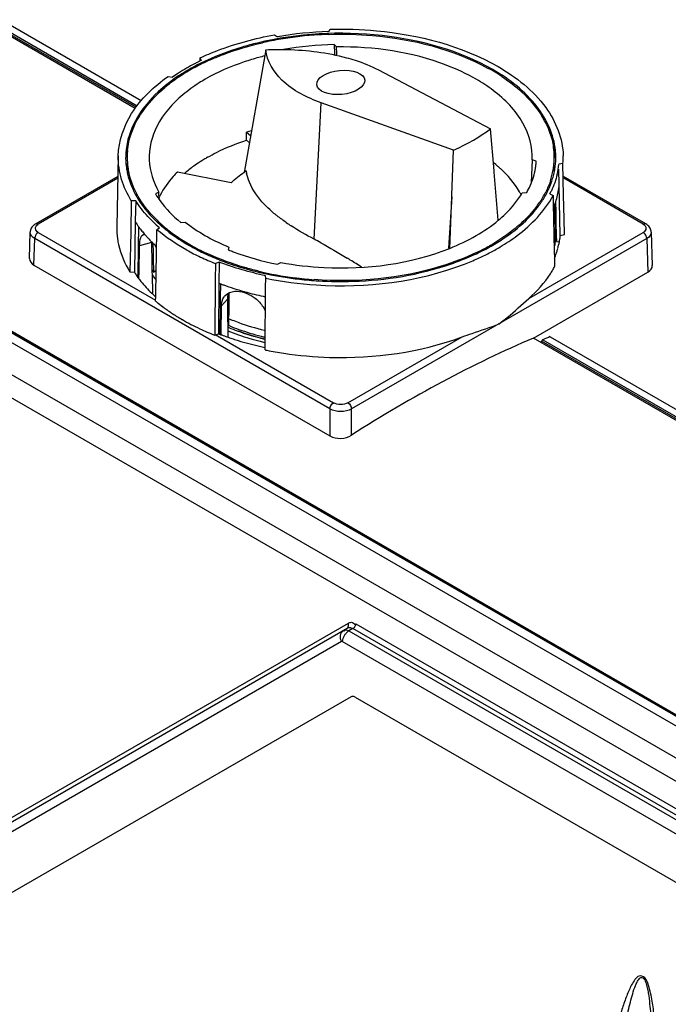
# Model space of a CAD drawing. Header units: inches. Extents: x 0 to 166, y 0 to 117.
# Tile 50 of 80: x 143.79 to 146.29, y 25.99 to 29.79. Entities that reach past the tile are written whole.
import ezdxf

# ---------------------------------------------------------------- set-up
doc = ezdxf.new("R2010")
doc.units = ezdxf.units.IN
doc.header["$LTSCALE"] = 9.105315
doc.header["$MEASUREMENT"] = 0
doc.layers.get('0').update_dxf_attribs({"linetype": 'CONTINUOUS'})

msp = doc.modelspace()

# ---------------------------------------------------------------- linework, layer by layer
at = {"color": 7, "linetype": 'CONTINUOUS'}
for p, q in [((138.4019, 32.857), (144.255, 29.4778)), ((146.554, 26.9289), (136.5359, 32.7128)), ((136.4293, 32.6512), (146.4289, 26.878)), ((146.3887, 26.8107), (136.3878, 32.5846)), ((144.2315, 29.4478), (140.2209, 31.763)), ((144.2354, 29.453), (140.2249, 31.7684)), ((140.2288, 31.7739), (144.2394, 29.4584)), ((146.5405, 26.9738), (139.2277, 31.1958)), ((146.5452, 26.9747), (139.2331, 31.1962)), ((139.2392, 31.1962), (146.5503, 26.9753)), ((144.7689, 29.7315), (144.7798, 29.724)), ((144.9775, 29.7441), (144.9834, 29.7533)), ((145.0079, 29.6851), (144.9989, 29.694)), ((144.9989, 29.694), (144.9993, 29.6594)), ((144.7351, 29.674), (144.6516, 29.201)), ((144.9993, 29.6594), (144.9994, 29.6546)), ((145.0085, 29.6595), (145.0079, 29.6851)), ((145.0086, 29.6526), (145.0085, 29.6595)), ((144.4824, 29.6332), (144.4825, 29.6427)), ((144.487, 29.6332), (144.4825, 29.6428)), ((145.1687, 29.5965), (145.6011, 29.369)), ((144.359, 29.5714), (144.3756, 29.5689)), ((144.9214, 28.9436), (144.9489, 29.4696)), ((145.4586, 29.2867), (144.9489, 29.4696)), ((144.661, 29.326), (144.6604, 29.3558)), ((144.6604, 29.3558), (144.6767, 29.3432)), ((145.6149, 29.2071), (145.6011, 29.369)), ((144.661, 29.326), (144.6718, 29.3152)), ((145.4518, 29.1129), (145.4586, 29.2867)), ((144.1666, 29.2651), (144.1608, 28.9919)), ((145.7618, 29.2498), (145.7605, 29.2206)), ((145.7773, 29.2446), (145.7618, 29.2498)), ((145.88, 29.2356), (145.864, 29.2323)), ((145.8826, 29.1139), (145.88, 29.2356)), ((144.601, 29.1607), (144.3943, 29.2022)), ((145.6154, 29.2019), (145.6149, 29.2071)), ((145.6309, 29.0166), (145.6154, 29.2019)), ((145.7605, 29.2206), (145.758, 29.1622)), ((145.8657, 29.1537), (145.8644, 29.2138)), ((144.1649, 29.1854), (143.8486, 29.0028)), ((144.1648, 29.1787), (143.8584, 29.0018)), ((146.1989, 29.0028), (145.8826, 29.1854)), ((146.1891, 29.0018), (145.8828, 29.1787)), ((144.3226, 29.1256), (144.3104, 29.1181)), ((144.3236, 29.0966), (144.3226, 29.1256)), ((145.7227, 29.1219), (145.7403, 29.1237)), ((145.8292, 29.1181), (145.8422, 29.1118)), ((145.8657, 29.1517), (145.8657, 29.1537)), ((145.8698, 28.9585), (145.8657, 29.1517)), ((144.2167, 29.0921), (144.2144, 28.97)), ((144.2337, 29.0916), (144.2167, 29.0921)), ((144.2337, 29.0916), (144.2323, 29.0152)), ((145.4515, 29.1074), (145.4395, 28.9087)), ((145.4436, 28.9084), (145.4516, 29.1073)), ((145.4516, 29.1073), (145.4518, 29.1129)), ((145.8422, 29.1118), (145.8428, 29.0814)), ((145.8428, 29.0814), (145.8441, 29.0205)), ((145.8494, 29.0798), (145.8519, 28.9643)), ((145.8515, 29.0857), (145.8516, 29.0803)), ((145.8516, 29.0803), (145.8521, 29.056)), ((145.8845, 29.0227), (145.8826, 29.1139)), ((145.848, 29.056), (145.8434, 29.0564)), ((145.8475, 29.0729), (145.848, 29.056)), ((145.848, 29.056), (145.8484, 29.038)), ((145.8521, 29.056), (145.8526, 29.0316)), ((144.2322, 29.0108), (144.2285, 28.8168)), ((144.2323, 29.0152), (144.2322, 29.0108)), ((144.407, 29.0086), (144.4248, 29.0099)), ((145.8441, 29.0205), (145.8454, 28.9597)), ((145.8484, 29.038), (145.85, 28.9643)), ((145.8526, 29.0316), (145.8531, 29.0073)), ((145.8531, 29.0073), (145.8542, 28.9584)), ((145.8858, 28.9618), (145.8845, 29.0227)), ((143.8242, 28.8693), (143.8272, 28.9709)), ((143.8315, 28.986), (143.8296, 28.9821)), ((143.8584, 28.9697), (144.3104, 28.7087)), ((144.2144, 28.97), (144.2115, 28.8173)), ((144.245, 28.9417), (144.2455, 28.9661)), ((144.2455, 28.9661), (144.2459, 28.9905)), ((144.315, 28.9495), (144.3156, 28.9801)), ((144.3156, 28.9801), (144.3249, 28.9883)), ((145.7488, 28.7155), (146.1891, 28.9697)), ((146.2031, 29.0001), (146.199, 29.0028)), ((146.2203, 28.9709), (146.2242, 28.8417)), ((143.8414, 28.8437), (143.8445, 28.9458)), ((144.982, 28.2891), (143.8445, 28.9458)), ((144.2445, 28.9173), (144.245, 28.9417)), ((144.2943, 28.9313), (144.2488, 28.918)), ((144.2943, 28.9313), (144.2943, 28.9282)), ((144.2943, 28.9282), (144.2958, 28.8514)), ((144.3144, 28.9154), (144.315, 28.9495)), ((146.203, 28.9458), (145.0655, 28.2891)), ((145.8454, 28.9597), (145.8467, 28.8988)), ((145.85, 28.9643), (145.8501, 28.9583)), ((145.8501, 28.9583), (145.8506, 28.9342)), ((145.8506, 28.9342), (145.8506, 28.9319)), ((145.8542, 28.9584), (145.8547, 28.9343)), ((145.8547, 28.9343), (145.8662, 28.9331)), ((145.8698, 28.9585), (145.8858, 28.9618)), ((146.203, 28.9458), (146.2069, 28.817)), ((144.2427, 28.8196), (144.2441, 28.8928)), ((144.2441, 28.8928), (144.2445, 28.9173)), ((144.2469, 28.8165), (144.2488, 28.918)), ((144.3002, 28.9268), (144.3008, 28.8954)), ((144.3008, 28.8954), (144.3016, 28.8485)), ((144.3139, 28.8885), (144.3144, 28.9154)), ((144.5923, 28.9132), (144.5901, 28.9029)), ((145.8467, 28.8988), (145.8474, 28.8684)), ((144.311, 28.7358), (144.3139, 28.8885)), ((144.555, 28.8555), (144.5407, 28.8501)), ((144.555, 28.8555), (144.5549, 28.8446)), ((144.7797, 28.8471), (144.7928, 28.8542)), ((145.8474, 28.8684), (145.848, 28.838)), ((143.8414, 28.8437), (144.982, 28.1852)), ((144.2115, 28.8173), (144.2285, 28.8168)), ((144.2422, 28.7951), (144.2427, 28.8196)), ((144.2464, 28.7935), (144.2469, 28.8165)), ((144.2958, 28.8514), (144.2962, 28.8275)), ((144.2962, 28.8275), (144.2965, 28.817)), ((144.2965, 28.817), (144.2966, 28.8083)), ((144.3016, 28.8485), (144.3017, 28.8381)), ((144.3017, 28.8381), (144.3019, 28.8251)), ((144.3019, 28.8251), (144.3021, 28.8171)), ((144.3021, 28.8171), (144.3126, 28.8237)), ((144.5407, 28.8501), (144.5401, 28.7887)), ((144.5549, 28.8446), (144.5543, 28.7825)), ((145.7661, 28.5624), (146.2069, 28.817)), ((144.2966, 28.8083), (144.2981, 28.7332)), ((144.5401, 28.7887), (144.5398, 28.758)), ((144.5543, 28.7825), (144.5542, 28.7742)), ((144.7348, 28.793), (144.7339, 28.8028)), ((144.7345, 28.7623), (144.7348, 28.7901)), ((144.7348, 28.7901), (144.7348, 28.793)), ((144.5398, 28.758), (144.5383, 28.6045)), ((144.5542, 28.7742), (144.5523, 28.5792)), ((144.561, 28.7333), (144.5612, 28.7579)), ((144.5612, 28.7579), (144.5613, 28.7715)), ((144.7336, 28.6702), (144.7345, 28.7623)), ((144.3104, 28.7074), (144.3107, 28.7215)), ((144.3104, 28.7053), (144.3104, 28.7074)), ((144.3107, 28.7215), (144.311, 28.7358)), ((144.5605, 28.6842), (144.5607, 28.7087)), ((144.5607, 28.7087), (144.561, 28.7333)), ((144.5871, 28.7126), (144.564, 28.6863)), ((144.5871, 28.7126), (144.5877, 28.654)), ((144.5935, 28.7116), (144.5934, 28.737)), ((144.5937, 28.6828), (144.5935, 28.7116)), ((144.5603, 28.6596), (144.5605, 28.6842)), ((144.5629, 28.5791), (144.564, 28.6863)), ((144.5939, 28.654), (144.5937, 28.6828)), ((144.733, 28.6088), (144.7335, 28.6648)), ((144.7335, 28.6648), (144.7336, 28.6702)), ((144.5598, 28.6105), (144.5603, 28.6596)), ((144.5877, 28.654), (144.5879, 28.6376)), ((144.5879, 28.6376), (144.5881, 28.6112)), ((144.5909, 28.6376), (144.5939, 28.654)), ((144.5909, 28.6376), (144.591, 28.6113)), ((144.5383, 28.6045), (144.5381, 28.5793)), ((144.5595, 28.586), (144.5598, 28.6105)), ((144.5881, 28.6112), (144.5882, 28.6048)), ((144.5882, 28.6048), (144.5882, 28.6001)), ((144.5882, 28.6001), (144.5883, 28.5902)), ((144.5883, 28.5902), (144.5886, 28.566)), ((144.5895, 28.6043), (144.591, 28.6113)), ((144.7324, 28.5475), (144.733, 28.6088)), ((144.538, 28.5739), (144.5523, 28.5792)), ((144.5381, 28.5773), (144.538, 28.5738)), ((144.5381, 28.5793), (144.5381, 28.5773)), ((144.5395, 28.5764), (144.9959, 28.3129)), ((144.5595, 28.5765), (144.5595, 28.586)), ((144.5629, 28.5752), (144.5629, 28.5791)), ((145.0516, 28.3129), (145.4919, 28.5671)), ((147.5319, 27.542), (145.7661, 28.5624)), ((147.5368, 27.5469), (145.7979, 28.5509)), ((145.8027, 28.5558), (147.5417, 27.5519)), ((145.8311, 28.5678), (147.7763, 27.4448)), ((144.7321, 28.5167), (144.7324, 28.5475)), ((144.982, 28.2891), (144.982, 28.1852)), ((145.0655, 28.1881), (145.0655, 28.2891)), ((145.0521, 27.4622), (142.7545, 26.1357)), ((145.0531, 27.4598), (145.0521, 27.4623)), ((145.082, 27.4602), (146.5356, 26.621)), ((142.7363, 26.1085), (145.049, 27.4437)), ((145.0377, 27.4341), (145.0372, 27.4323)), ((145.049, 27.4437), (145.0511, 27.4449)), ((145.071, 27.4425), (145.0548, 27.4331)), ((145.0548, 27.4331), (146.5256, 26.5839)), ((146.5248, 26.6031), (145.071, 27.4425)), ((142.7292, 26.0668), (145.0268, 27.3933)), ((145.0307, 27.3984), (145.0299, 27.3931)), ((146.5007, 26.5439), (145.0299, 27.3931)), ((145.0634, 27.1793), (142.7397, 25.8377)), ((145.0788, 27.1782), (146.489, 26.3641))]:
    msp.add_line(p, q, dxfattribs=at)
for points in [[(143.8296, 28.9821), (143.8283, 28.9781), (143.8275, 28.9742), (143.8272, 28.9708)], [(143.8404, 28.997), (143.8369, 28.9935), (143.834, 28.9898), (143.8315, 28.986)], [(143.8486, 29.0028), (143.8444, 29.0001), (143.8404, 28.997)], [(146.216, 28.986), (146.2136, 28.9899), (146.2106, 28.9935), (146.2071, 28.997), (146.2031, 29.0001)], [(146.2203, 28.9708), (146.22, 28.9742), (146.2192, 28.9781), (146.2179, 28.9821), (146.216, 28.986)], [(145.7934, 28.5461), (145.7938, 28.5464), (145.7943, 28.5467), (145.7948, 28.5471), (145.7953, 28.5476), (145.7959, 28.5482), (145.7965, 28.5488), (145.797, 28.5494), (145.7974, 28.5502), (145.7983, 28.5517)], [(145.8027, 28.5558), (145.8021, 28.5555), (145.8015, 28.5552), (145.8009, 28.5547), (145.8004, 28.5542), (145.7998, 28.5536), (145.7992, 28.553), (145.7988, 28.5524), (145.7983, 28.5517)], [(145.0268, 27.3933), (145.0271, 27.3935), (145.0274, 27.3936), (145.0277, 27.3936), (145.0281, 27.3936), (145.0284, 27.3936), (145.0288, 27.3936), (145.0291, 27.3934), (145.0295, 27.3933), (145.0299, 27.3931)]]:
    msp.add_lwpolyline(points, dxfattribs=at)
for centre, radius, start, end in [((145.021, 28.336), 1.4088, 91.7677, 99.8581), ((145.02, 28.3641), 1.3698, 93.3653, 99.5468), ((145.0235, 28.3184), 1.4156, 91.8502, 93.3982), ((145.001, 28.4745), 1.2578, 101.1816, 102.8143), ((145.0087, 28.4356), 1.2974, 99.5819, 101.1824), ((145.0217, 28.429), 1.2652, 91.0328, 99.9662), ((144.9892, 28.6147), 1.0672, 104.0096, 105.2772), ((144.8256, 28.916), 0.793, 117.4162, 122.5835), ((144.8376, 28.9055), 0.799, 116.657, 121.8426), ((144.8614, 28.849), 0.869, 116.5076, 117.4798), ((144.8687, 28.851), 0.8576, 115.6589, 117.77), ((144.8707, 28.8305), 0.8896, 115.8827, 116.509), ((144.8677, 28.8477), 0.8642, 116.4959, 116.7226), ((144.8761, 28.8194), 0.902, 115.5546, 115.8834), ((144.8917, 28.8032), 0.9107, 113.635, 115.6604), ((144.7807, 28.9875), 0.7086, 122.6396, 124.8685), ((144.7893, 28.9888), 0.6985, 122.3126, 124.7383), ((144.7963, 28.9734), 0.7196, 121.9043, 123.5067), ((144.8046, 28.9649), 0.7269, 122.0314, 122.3268), ((144.8177, 28.9438), 0.7517, 119.9902, 122.0218), ((144.8427, 28.9004), 0.8018, 117.7683, 119.9866), ((145.2309, 28.946), 0.7493, 56.5438, 61.1703), ((144.7461, 29.0501), 0.6235, 124.6874, 129.9212), ((144.8373, 28.9788), 0.6714, 119.9869, 122.3358), ((144.968, 28.4328), 0.9728, 107.2151, 108.4316), ((144.4733, 29.2589), 0.2782, 172.0511, 179.9792), ((144.4803, 29.229), 0.2854, 167.692, 172.1168), ((144.4765, 29.2589), 0.2756, 174.4455, 178.9503), ((145.5667, 29.229), 0.2858, 5.6896, 14.5194), ((145.5703, 29.2589), 0.2762, 0.0208, 7.9522), ((145.5749, 29.2589), 0.2776, 1.0521, 5.5563), ((144.4714, 29.259), 0.2764, 179.9972, 181.0478), ((144.4726, 29.259), 0.2776, 181.0521, 185.5563), ((144.4742, 29.2592), 0.2792, 185.5538, 185.9401), ((144.4753, 29.259), 0.2744, 178.9545, 180.0028), ((144.4772, 29.259), 0.2762, 180.0208, 187.9522), ((144.4754, 29.2349), 0.2745, 180.0036, 183.3883), ((144.7823, 28.7746), 0.5554, 124.4705, 129.4461), ((144.8223, 28.717), 0.6255, 121.4439, 124.5055), ((144.8451, 28.6801), 0.6689, 119.9947, 121.4621), ((145.2927, 28.8372), 0.5131, 48.9478, 51.4582), ((145.5247, 29.2591), 0.253, 353.6146, 356.728), ((145.5671, 29.2594), 0.2795, 349.9842, 354.4401), ((145.5711, 29.259), 0.2755, 354.4452, 359.9968), ((145.5734, 29.2592), 0.2791, 352.0538, 356.5314), ((145.5761, 29.259), 0.2764, 356.5387, 1.0478), ((145.5765, 29.2598), 0.2889, 346.7694, 354.5246), ((145.5946, 29.259), 0.2863, 355.3296, 1.2424), ((144.4767, 29.2595), 0.2817, 185.9467, 190.0163), ((144.4841, 29.2608), 0.2892, 190.0243, 194.4021), ((144.478, 29.235), 0.2771, 183.3956, 187.8808), ((144.4843, 29.2601), 0.2835, 187.9547, 192.3726), ((144.6964, 28.9), 0.4273, 134.9802, 138.1281), ((144.7524, 28.8117), 0.5078, 129.5044, 130.6849), ((144.8838, 28.8607), 0.4129, 122.9949, 124.1991), ((144.8414, 29.2389), 0.1853, 189.9126, 191.2775), ((144.8455, 29.2397), 0.1894, 191.2776, 192.6203), ((145.3067, 28.8535), 0.4916, 48.498, 48.9329), ((145.3136, 28.8613), 0.4811, 47.42, 48.5002), ((145.5213, 29.2594), 0.2564, 350.535, 353.6139), ((145.5538, 29.2621), 0.2931, 341.2851, 349.9282), ((145.558, 29.2621), 0.2948, 343.2646, 347.6263), ((145.5709, 29.2349), 0.2757, 354.3556, 358.8672), ((145.5671, 29.2601), 0.2855, 347.6311, 352.0486), ((144.4914, 29.2626), 0.2968, 194.3926, 196.1268), ((145.5309, 29.2714), 0.3234, 335.0491, 339.6233), ((145.5465, 29.2655), 0.3068, 339.6358, 343.2637), ((144.6126, 29.2974), 0.3514, 210.6973, 215.6935), ((145.4416, 28.9682), 0.3137, 27.9365, 30.3429), ((145.4678, 29.2783), 0.3134, 330.432, 335.8241), ((145.4989, 29.2851), 0.3528, 329.3799, 333.1974), ((145.5215, 29.2796), 0.3475, 332.31, 334.5994), ((145.5757, 29.1799), 0.2914, 346.7735, 351.9077), ((145.5821, 29.1789), 0.285, 351.9202, 354.5313), ((144.594, 28.9745), 0.3002, 152.4782, 154.4359), ((145.4538, 29.3139), 0.4063, 322.2486, 325.7294), ((145.4624, 29.3105), 0.4025, 323.8946, 325.6933), ((145.4726, 29.301), 0.3835, 325.7461, 327.6909), ((145.4717, 29.3041), 0.3912, 325.6975, 326.6325), ((145.4836, 29.2941), 0.3705, 327.6926, 329.396), ((145.4774, 29.3003), 0.3843, 326.6328, 327.4547), ((145.5527, 29.1863), 0.3153, 339.3376, 341.7751), ((145.5641, 29.1827), 0.3034, 341.7618, 346.7647), ((145.1007, 29.4432), 0.521, 228.7618, 231.0912), ((145.544, 29.1896), 0.3246, 337.2003, 339.3382), ((144.5705, 29.2261), 0.401, 212.4779, 215.9537), ((144.6523, 29.3733), 0.5053, 222.5417, 225.9479), ((144.6854, 29.4076), 0.5529, 225.9486, 229.305), ((144.6875, 29.3984), 0.5327, 225.7657, 228.4193), ((144.6931, 29.4083), 0.5485, 227.1793, 228.59), ((145.1379, 29.4889), 0.5798, 231.0644, 231.7653), ((145.2562, 29.6455), 0.7761, 235.2639, 236.9402), ((143.8735, 28.9757), 0.0301, 119.9505, 124.8107), ((144.4507, 28.9858), 0.29, 178.7962, 188.1497), ((144.5925, 29.242), 0.4281, 215.9457, 218.582), ((144.6116, 29.2572), 0.4526, 218.5798, 220.8405), ((144.7016, 29.4178), 0.5613, 228.5856, 228.8538), ((144.7094, 29.4268), 0.5732, 228.8572, 230.0986), ((144.7013, 29.4137), 0.5533, 228.4041, 228.6447), ((144.7322, 29.4499), 0.6009, 228.7156, 234.0729), ((144.7185, 29.4376), 0.5872, 230.0957, 230.5959), ((144.7323, 29.4546), 0.6091, 230.6058, 232.7105), ((146.1741, 28.9958), 0.0301, 299.9505, 304.8107), ((144.4578, 28.9868), 0.2972, 188.1539, 192.3964), ((144.6276, 29.271), 0.4736, 220.8352, 222.3598), ((144.6423, 29.2845), 0.4937, 222.362, 224.1697), ((144.6591, 29.3008), 0.5171, 224.1698, 225.9211), ((144.4821, 28.935), 0.1878, 180.1232, 181.1133), ((144.6731, 29.3151), 0.5371, 225.9169, 227.0029), ((144.7747, 29.5076), 0.6725, 234.0198, 236.5029), ((144.8166, 29.5719), 0.7493, 236.5438, 241.1703), ((144.8537, 29.5672), 0.7038, 239.8666, 240.8847), ((144.1805, 27.5337), 1.5927, 61.2392, 62.2767), ((145.2188, 29.5976), 0.7817, 298.8717, 301.1335), ((145.2465, 29.5518), 0.7283, 301.1321, 303.4988), ((145.5737, 28.9585), 0.2782, 353.6778, 354.5178), ((145.5749, 28.9584), 0.277, 0.0149, 1.2226), ((145.5732, 28.9881), 0.2981, 344.2419, 349.3682), ((145.5809, 28.9866), 0.2903, 349.3837, 351.8756), ((145.5847, 28.986), 0.2864, 351.8758, 354.4738), ((144.6815, 29.3242), 0.5494, 227.0011, 227.6142), ((144.1062, 28.8049), 0.2325, 26.529, 29.7342), ((144.6868, 29.3299), 0.5573, 227.6138, 228.0589), ((144.8582, 29.6755), 0.8841, 241.0597, 244.9343), ((144.8434, 29.6237), 0.8117, 240.0178, 242.5532), ((144.868, 29.665), 0.8556, 241.1621, 245.3947), ((144.8694, 29.6735), 0.8679, 242.5443, 244.3382), ((144.9019, 29.7423), 0.9439, 244.3687, 248.3481), ((144.9284, 29.7361), 0.8993, 247.9066, 248.0598), ((144.9351, 29.7529), 0.9173, 248.0631, 249.2312), ((145.1686, 29.6928), 0.8894, 294.639, 296.7116), ((145.1741, 29.6766), 0.8684, 295.666, 296.9386), ((145.1755, 29.7034), 0.9152, 294.2973, 297.3625), ((145.1864, 29.6523), 0.8411, 296.9409, 297.7795), ((145.1932, 29.6441), 0.8348, 296.7114, 298.873), ((145.1997, 29.627), 0.8126, 297.7763, 299.1503), ((145.2136, 29.6021), 0.7841, 299.1533, 299.9979), ((145.2127, 29.6318), 0.8345, 297.3582, 300.63), ((145.5719, 28.9587), 0.28, 351.9062, 353.6767), ((145.5553, 28.9935), 0.3168, 339.3554, 341.7811), ((145.5633, 28.9908), 0.3084, 341.7815, 344.2527), ((144.9022, 29.7693), 0.9877, 244.9273, 248.5346), ((144.9243, 29.7969), 1.003, 248.311, 248.5744), ((144.9304, 29.8125), 1.0197, 248.5761, 249.4776), ((144.9557, 29.8824), 1.094, 249.5169, 253.8284), ((142.5586, 24.7771), 4.7913, 58.5197, 58.6946), ((141.7486, 23.4577), 6.3394, 58.02697, 58.50396), ((145.1244, 29.7921), 0.998, 288.8072, 294.5706), ((145.1395, 29.7833), 1.0029, 291.1149, 294.2932), ((145.5467, 28.9967), 0.326, 337.2387, 339.356), ((144.5685, 29.0337), 0.4033, 212.5244, 215.9776), ((144.5893, 28.9916), 0.3361, 209.2364, 211.2762), ((144.5964, 28.9862), 0.3302, 209.926, 210.7117), ((144.9803, 29.9648), 1.1801, 253.7945, 255.5139), ((144.9915, 30.0079), 1.2246, 255.513, 257.1861), ((145.0088, 30.0792), 1.2944, 256.4119, 262.8306), ((145.5029, 29.0245), 0.3923, 326.9412, 329.2008), ((145.5178, 29.0156), 0.375, 329.1994, 331.7191), ((144.5905, 29.0495), 0.4304, 215.9698, 218.5962), ((144.5663, 28.9969), 0.3791, 211.9136, 212.4575), ((144.6162, 29.0703), 0.4635, 218.6128, 222.3786), ((144.598, 28.995), 0.3545, 211.781, 212.9175), ((144.6109, 29.0035), 0.37, 212.934, 216.2514), ((144.9987, 30.0391), 1.2566, 257.1828, 258.0417), ((145.0131, 30.1116), 1.3305, 258.081, 263.5782), ((145.0191, 30.1505), 1.3664, 262.7737, 263.4904), ((145.0204, 30.1612), 1.3771, 263.4904, 264.3162), ((145.0212, 30.1756), 1.395, 263.5427, 265.0803), ((145.022, 30.1776), 1.3937, 264.3177, 265.8448), ((145.0227, 30.1929), 1.4124, 265.0795, 266.602), ((144.6488, 29.1), 0.5076, 222.3782, 225.9199), ((144.9286, 29.7415), 1.0372, 248.8419, 249.2614), ((144.9345, 29.7571), 1.0539, 249.2621, 249.9389), ((144.9484, 29.7959), 1.0951, 249.9477, 252.0721), ((144.9625, 29.8388), 1.1402, 252.0647, 253.0992), ((144.9727, 29.8724), 1.1754, 253.1009, 254.4958), ((144.9793, 29.8959), 1.1997, 254.4921, 254.8324), ((144.6742, 29.1259), 0.5438, 225.8996, 227.5911), ((144.6848, 29.1375), 0.5595, 227.5852, 228.027), ((144.7057, 29.1715), 0.6113, 229.7073, 230.9601), ((144.614, 28.693), 0.0487, 138.5881, 143.6305), ((144.6587, 28.7134), 0.0715, 173.4392, 180.6395), ((144.6427, 28.7162), 0.0553, 158.9723, 165.5734), ((144.9917, 29.9433), 1.2487, 254.8507, 258.0491), ((144.7266, 29.1976), 0.6447, 230.9704, 233.3858), ((144.7609, 29.244), 0.7024, 233.4013, 236.8248), ((144.8011, 29.3054), 0.7758, 236.8222, 240.0259), ((144.8514, 29.3938), 0.8775, 240.0623, 244.9812), ((144.9304, 29.4667), 0.896, 247.7332, 248.4761), ((144.9352, 29.4787), 0.9089, 248.4748, 248.6882), ((144.9444, 29.5028), 0.9346, 248.6951, 250.4264), ((144.9016, 29.5001), 0.9951, 244.9538, 248.5722), ((144.9558, 29.5252), 1.0047, 248.5476, 253.6633), ((144.9284, 29.4337), 0.8963, 247.7652, 248.0228), ((144.9282, 29.4341), 0.8893, 247.7141, 248.0525), ((144.9389, 29.4601), 0.9247, 248.0322, 250.1375), ((144.9415, 29.4677), 0.9254, 248.0655, 250.4249), ((144.9736, 29.5596), 1.03, 250.2036, 256.0463), ((144.9746, 29.5573), 1.0272, 250.2852, 256.1692), ((144.9751, 29.5924), 1.0294, 250.4873, 256.1621), ((144.9726, 29.5572), 1.0202, 250.4656, 255.5001), ((144.9938, 29.6629), 1.1023, 256.0978, 256.2523), ((144.9284, 29.552), 1.043, 248.8662, 249.2833), ((144.9342, 29.5676), 1.0596, 249.284, 249.9574), ((144.9405, 29.5848), 1.0779, 249.957, 250.4999), ((144.9458, 29.5996), 1.0937, 250.4998, 251.0238), ((144.953, 29.6209), 1.1161, 251.0255, 252.0723), ((144.9622, 29.6493), 1.146, 252.0723, 253.1017), ((144.9825, 29.718), 1.2176, 253.1302, 257.0841), ((144.9795, 29.6027), 1.0857, 253.6102, 254.6895), ((144.9868, 29.6292), 1.1131, 254.6893, 255.7505), ((144.9931, 29.6542), 1.1389, 255.7501, 256.7146), ((144.9917, 29.6273), 1.0928, 255.45, 256.2276), ((144.9937, 29.6349), 1.108, 255.9748, 256.3064), ((144.994, 29.6304), 1.1029, 256.0968, 256.2276), ((147.4587, 24.685), 4.2102, 112.7425, 113.1616), ((144.9978, 29.7822), 1.2836, 257.0559, 258.0116), ((145.0017, 29.8174), 1.3283, 258.289, 258.6029), ((145.0096, 29.8576), 1.3693, 258.6144, 261.3765)]:
    msp.add_arc(centre, radius, start, end, dxfattribs=at)
msp.add_ellipse((145.0239, 29.5482), major_axis=(0.0923, 0.0088), ratio=0.50306, dxfattribs=at)
for centre, major_axis, ratio, start_param, end_param in [((145.0216, 29.5492), (0.725, 0.069), 0.50306, -0.972512, -0.693896), ((146.1651, 28.8411), (0.0591, 0), 0.577166, -0.785242, 0.017057), ((145.3417, 23.7809), (2.679, 4.8096), 0.587338, 6.932863, 7.113085), ((145.0764, 27.1527), (-0.0118, 0.0272), 0.639307, 5.570277, 6.355666)]:
    msp.add_ellipse(centre, major_axis=major_axis, ratio=ratio, start_param=start_param, end_param=end_param, dxfattribs=at)
for points, knots in [([(144.4825, 29.6428), (144.5041, 29.6529), (144.5963, 29.692), (144.6938, 29.718), (144.7689, 29.7315)], [0, 0, 0, 0, 0.237998, 1, 1, 1, 1]), ([(145.6098, 29.5973), (145.4809, 29.6717), (145.173, 29.7548), (144.8584, 29.7379), (144.7024, 29.7)], [0, 0, 0, 0, 0.48095, 1, 1, 1, 1]), ([(144.9778, 29.7333), (145.0337, 29.7351), (145.244, 29.7294), (145.4568, 29.6772), (145.5922, 29.6024)], [0, 0, 0, 0, 0.265768, 1, 1, 1, 1]), ([(144.9834, 29.7533), (145.0426, 29.7549), (145.2644, 29.7476), (145.4888, 29.6904), (145.6299, 29.6089)], [0, 0, 0, 0, 0.266853, 1, 1, 1, 1]), ([(144.7024, 29.7), (144.6827, 29.6952), (144.6073, 29.6749), (144.5338, 29.6469), (144.4822, 29.6211)], [0, 0, 0, 0, 0.260579, 1, 1, 1, 1]), ([(144.5266, 29.6375), (144.5417, 29.6441), (144.6053, 29.67), (144.6713, 29.6894), (144.7221, 29.7009)], [0, 0, 0, 0, 0.241172, 1, 1, 1, 1]), ([(144.7351, 29.674), (144.7625, 29.6753), (144.8667, 29.6764), (144.9716, 29.6636), (145.0458, 29.6435)], [0, 0, 0, 0, 0.263272, 1, 1, 1, 1]), ([(144.9489, 29.4696), (144.8939, 29.4893), (144.799, 29.5347), (144.7395, 29.6302), (144.7351, 29.674)], [0, 0, 0, 0, 0.569912, 1, 1, 1, 1]), ([(145.5457, 29.5603), (145.509, 29.5815), (145.3402, 29.6595), (145.1507, 29.6868), (145.0079, 29.6851)], [0, 0, 0, 0, 0.229053, 1, 1, 1, 1]), ([(144.708, 29.6442), (144.6892, 29.6391), (144.6181, 29.6175), (144.5492, 29.5877), (144.5018, 29.5603)], [0, 0, 0, 0, 0.26278, 1, 1, 1, 1]), ([(145.0458, 29.6435), (145.057, 29.6405), (145.0991, 29.628), (145.1401, 29.6115), (145.1687, 29.5965)], [0, 0, 0, 0, 0.265044, 1, 1, 1, 1]), ([(144.3991, 29.5734), (144.3715, 29.5551), (144.2798, 29.4857), (144.2091, 29.3791), (144.1977, 29.2974)], [0, 0, 0, 0, 0.286549, 1, 1, 1, 1]), ([(145.8512, 29.2858), (145.8453, 29.3465), (145.7843, 29.4765), (145.674, 29.5602), (145.6098, 29.5973)], [0, 0, 0, 0, 0.451279, 1, 1, 1, 1]), ([(145.6299, 29.6089), (145.6998, 29.5686), (145.8199, 29.4768), (145.8795, 29.3311), (145.8809, 29.2652)], [0, 0, 0, 0, 0.550341, 1, 1, 1, 1]), ([(144.1666, 29.2651), (144.1678, 29.3219), (144.2109, 29.4458), (144.3042, 29.5326), (144.359, 29.5714)], [0, 0, 0, 0, 0.458346, 1, 1, 1, 1]), ([(145.644, 29.5712), (145.6714, 29.553), (145.7624, 29.4841), (145.8326, 29.3783), (145.8439, 29.2971)], [0, 0, 0, 0, 0.286549, 1, 1, 1, 1]), ([(144.2022, 29.2856), (144.2043, 29.3075), (144.225, 29.4016), (144.2896, 29.4811), (144.346, 29.5283)], [0, 0, 0, 0, 0.229978, 1, 1, 1, 1]), ([(144.4151, 29.5001), (144.3754, 29.4667), (144.3088, 29.3924), (144.2839, 29.2934), (144.2858, 29.2484)], [0, 0, 0, 0, 0.535075, 1, 1, 1, 1]), ([(145.7618, 29.2498), (145.7636, 29.2983), (145.7331, 29.4059), (145.6563, 29.4829), (145.611, 29.5172)], [0, 0, 0, 0, 0.460491, 1, 1, 1, 1]), ([(144.5107, 29.2594), (144.5221, 29.266), (144.5704, 29.292), (144.6214, 29.3128), (144.661, 29.326)], [0, 0, 0, 0, 0.239458, 1, 1, 1, 1]), ([(144.3159, 29.0168), (144.302, 29.0303), (144.2538, 29.0827), (144.2186, 29.1486), (144.2074, 29.1993)], [0, 0, 0, 0, 0.271696, 1, 1, 1, 1]), ([(144.7573, 29.0515), (144.7475, 29.0601), (144.7132, 29.0926), (144.6848, 29.1323), (144.6716, 29.164)], [0, 0, 0, 0, 0.275219, 1, 1, 1, 1]), ([(145.6309, 29.0166), (145.6404, 29.0245), (145.6752, 29.0557), (145.7053, 29.0923), (145.7227, 29.1219)], [0, 0, 0, 0, 0.265525, 1, 1, 1, 1]), ([(145.6379, 28.9137), (145.6606, 28.9271), (145.74, 28.9797), (145.8094, 29.051), (145.8422, 29.1118)], [0, 0, 0, 0, 0.276607, 1, 1, 1, 1]), ([(145.7222, 29.0078), (145.7138, 29), (145.6774, 28.9684), (145.6373, 28.9414), (145.6056, 28.9231)], [0, 0, 0, 0, 0.238451, 1, 1, 1, 1]), ([(143.8584, 28.9697), (143.853, 28.9728), (143.8429, 28.9842), (143.8514, 28.997), (143.8563, 29.0004)], [0, 0, 0, 0, 0.510282, 1, 1, 1, 1]), ([(143.8486, 29.0028), (143.8499, 29.0035), (143.8535, 29.0041), (143.8568, 29.0027), (143.8584, 29.0018)], [0, 0, 0, 0, 0.449252, 1, 1, 1, 1]), ([(146.1891, 29.0018), (146.1907, 29.0027), (146.194, 29.0041), (146.1976, 29.0035), (146.1989, 29.0028)], [0, 0, 0, 0, 0.550749, 1, 1, 1, 1]), ([(143.8458, 28.953), (143.8454, 28.9518), (143.8448, 28.9494), (143.8445, 28.947), (143.8445, 28.9458)], [0, 0, 0, 0, 0.519006, 1, 1, 1, 1]), ([(144.2488, 28.918), (144.2489, 28.9235), (144.2498, 28.9379), (144.2541, 28.9583), (144.2637, 28.9612)], [0, 0, 0, 0, 0.358908, 1, 1, 1, 1]), ([(144.2637, 28.9612), (144.2645, 28.9614), (144.2664, 28.9617), (144.2683, 28.9615), (144.2692, 28.9614)], [0, 0, 0, 0, 0.485064, 1, 1, 1, 1]), ([(146.203, 28.9458), (146.203, 28.9473), (146.2026, 28.9504), (146.2017, 28.9534), (146.2011, 28.9549)], [0, 0, 0, 0, 0.478314, 1, 1, 1, 1]), ([(144.7928, 28.8542), (144.8477, 28.8437), (145.0654, 28.8185), (145.2919, 28.8479), (145.4436, 28.9084)], [0, 0, 0, 0, 0.254993, 1, 1, 1, 1]), ([(145.5502, 28.8939), (145.5052, 28.8722), (145.3046, 28.7959), (145.0846, 28.7757), (144.921, 28.7876)], [0, 0, 0, 0, 0.233308, 1, 1, 1, 1]), ([(144.7047, 28.8211), (144.6876, 28.8252), (144.6219, 28.8427), (144.5576, 28.866), (144.5118, 28.8871)], [0, 0, 0, 0, 0.258893, 1, 1, 1, 1]), ([(144.7348, 28.793), (144.7989, 28.7798), (145.0545, 28.7465), (145.3214, 28.7784), (145.5008, 28.8478)], [0, 0, 0, 0, 0.253828, 1, 1, 1, 1]), ([(144.9389, 28.783), (144.9828, 28.7804), (145.1538, 28.7782), (145.326, 28.8062), (145.4462, 28.8473)], [0, 0, 0, 0, 0.257093, 1, 1, 1, 1]), ([(144.6154, 28.7428), (144.617, 28.7429), (144.6201, 28.7431), (144.6232, 28.743), (144.6248, 28.743)], [0, 0, 0, 0, 0.494309, 1, 1, 1, 1]), ([(144.5892, 28.73), (144.5888, 28.7286), (144.5882, 28.7258), (144.5878, 28.723), (144.5876, 28.7216)], [0, 0, 0, 0, 0.494441, 1, 1, 1, 1]), ([(145.6343, 28.6175), (145.6449, 28.6255), (145.6844, 28.6566), (145.7213, 28.6908), (145.7488, 28.7155)], [0, 0, 0, 0, 0.264007, 1, 1, 1, 1]), ([(145.4919, 28.5671), (145.5045, 28.5718), (145.552, 28.5883), (145.6, 28.6037), (145.6343, 28.6175)], [0, 0, 0, 0, 0.266797, 1, 1, 1, 1]), ([(144.8042, 28.5038), (144.8627, 28.495), (145.0933, 28.4748), (145.3304, 28.5069), (145.4919, 28.5671)], [0, 0, 0, 0, 0.255567, 1, 1, 1, 1]), ([(145.0517, 27.4465), (145.0528, 27.4484), (145.0541, 27.4529), (145.0537, 27.4575), (145.0531, 27.4598)], [0, 0, 0, 0, 0.480148, 1, 1, 1, 1]), ([(145.0521, 27.4622), (145.056, 27.4645), (145.0662, 27.4696), (145.0759, 27.4617), (145.0791, 27.457)], [0, 0, 0, 0, 0.43989, 1, 1, 1, 1]), ([(145.0268, 27.3933), (145.0249, 27.3972), (145.0198, 27.4109), (145.0248, 27.4298), (145.0339, 27.435)], [0, 0, 0, 0, 0.290614, 1, 1, 1, 1]), ([(145.047, 27.4271), (145.0457, 27.4259), (145.0432, 27.4233), (145.041, 27.4204), (145.0399, 27.4189)], [0, 0, 0, 0, 0.492233, 1, 1, 1, 1]), ([(145.0548, 27.4331), (145.0534, 27.4323), (145.0507, 27.4304), (145.0482, 27.4283), (145.047, 27.4271)], [0, 0, 0, 0, 0.482337, 1, 1, 1, 1]), ([(145.049, 27.4437), (145.0495, 27.444), (145.0505, 27.4449), (145.0513, 27.4459), (145.0517, 27.4465)], [0, 0, 0, 0, 0.483175, 1, 1, 1, 1]), ([(145.0511, 27.4449), (145.0532, 27.446), (145.0582, 27.448), (145.0635, 27.4457), (145.0655, 27.4439)], [0, 0, 0, 0, 0.476375, 1, 1, 1, 1]), ([(145.0655, 27.4439), (145.0661, 27.4434), (145.0672, 27.4422), (145.0682, 27.4408), (145.0687, 27.44)], [0, 0, 0, 0, 0.46599, 1, 1, 1, 1]), ([(146.1694, 24.3353), (146.1849, 24.4821), (146.205, 24.7033), (146.2256, 24.9998), (146.2375, 25.2248), (146.2439, 25.4137), (146.2461, 25.5661), (146.2458, 25.6816), (146.2435, 25.7786), (146.2396, 25.8568), (146.2353, 25.9162), (146.2287, 25.9761), (146.2211, 26.027), (146.2093, 26.0666), (146.2011, 26.0956), (146.1722, 26.1079), (146.1507, 26.0816), (146.1338, 26.0488), (146.1165, 26.0029), (146.1015, 25.9554), (146.0834, 25.8896), (146.0634, 25.8054), (146.0349, 25.6679), (146.0042, 25.4928), (145.9614, 25.2078), (145.9175, 24.8457), (145.8905, 24.554), (145.879, 24.4069)], [0, 0, 0, 0, 0.125618, 0.189054, 0.252958, 0.31743, 0.349938, 0.382686, 0.415756, 0.43246, 0.449322, 0.46641, 0.483861, 0.492817, 0.501931, 0.508445, 0.514396, 0.527489, 0.541336, 0.555558, 0.570014, 0.599385, 0.62917, 0.689545, 0.750665, 0.874477, 1, 1, 1, 1]), ([(145.9761, 24.4014), (145.9854, 24.5996), (146.0035, 24.8959), (146.0374, 25.2886), (146.0633, 25.5312), (146.0886, 25.7229), (146.1068, 25.841), (146.1241, 25.9337), (146.1365, 25.9904), (146.1485, 26.0342), (146.1568, 26.0605), (146.166, 26.08), (146.1719, 26.0909), (146.1799, 26.0987), (146.1927, 26.0937), (146.2001, 26.0775), (146.2046, 26.057), (146.2102, 26.0297), (146.2142, 25.9959), (146.2179, 25.9557), (146.2214, 25.9029), (146.2241, 25.8375), (146.2273, 25.6828), (146.2256, 25.5543), (146.2232, 25.4519)], [0, 0, 0, 0, 0.251013, 0.375358, 0.49859, 0.559585, 0.619896, 0.64964, 0.678895, 0.693212, 0.707159, 0.713746, 0.720272, 0.723213, 0.726516, 0.735374, 0.744532, 0.753298, 0.770574, 0.787544, 0.804328, 0.837532, 0.870406, 1, 1, 1, 1])]:
    msp.add_open_spline(points, degree=3, knots=knots, dxfattribs=at)
for points in [[(144.4782, 29.5461), (144.4562, 29.5321), (144.435, 29.5169), (144.4151, 29.5001)], [(145.611, 29.5172), (145.5902, 29.533), (145.5683, 29.5473), (145.5457, 29.5603)], [(144.1793, 29.1739), (144.1704, 29.2033), (144.166, 29.2344), (144.1666, 29.2651)], [(144.2858, 29.2484), (144.2876, 29.2057), (144.3015, 29.1627), (144.3226, 29.1256)], [(144.601, 29.1607), (144.6164, 29.1761), (144.6336, 29.1899), (144.6517, 29.2022)], [(144.6716, 29.164), (144.667, 29.1751), (144.6633, 29.1866), (144.6607, 29.1984)], [(145.7123, 29.1267), (145.6929, 29.1598), (145.6674, 29.1896), (145.6392, 29.2156)], [(145.7537, 29.15), (145.7633, 29.1714), (145.7704, 29.1941), (145.7742, 29.2173)], [(145.8577, 29.1937), (145.8526, 29.172), (145.8449, 29.1507), (145.8354, 29.1305)], [(144.2167, 29.0921), (144.2009, 29.1176), (144.188, 29.1452), (144.1793, 29.1739)], [(144.2063, 29.1802), (144.2147, 29.1513), (144.2276, 29.1235), (144.2434, 29.0979)], [(144.3782, 29.1851), (144.3587, 29.1633), (144.3413, 29.1392), (144.3278, 29.1132)], [(145.8314, 29.168), (145.8265, 29.1537), (145.8206, 29.1396), (145.8137, 29.1261)], [(145.8014, 29.0936), (145.8099, 29.1068), (145.8175, 29.1207), (145.8242, 29.135)], [(144.28, 29.0317), (144.2629, 29.0503), (144.2473, 29.0703), (144.2337, 29.0916)], [(144.2434, 29.0979), (144.2644, 29.0639), (144.291, 29.0331), (144.3203, 29.006)], [(144.3272, 29.0924), (144.3497, 29.0611), (144.3772, 29.0331), (144.407, 29.0086)], [(145.7751, 29.0652), (145.7591, 29.0446), (145.7413, 29.0255), (145.7222, 29.0078)], [(145.7367, 29.015), (145.7552, 29.033), (145.7724, 29.0525), (145.7876, 29.0733)], [(144.4248, 29.0099), (144.4486, 28.9908), (144.474, 28.9737), (144.5004, 28.9584)], [(144.814, 29.0077), (144.8021, 29.0159), (144.7904, 29.0245), (144.779, 29.0334)], [(145.5457, 28.9576), (145.5757, 28.9749), (145.6044, 28.9944), (145.6309, 29.0166)], [(145.6484, 28.9445), (145.6798, 28.9653), (145.7097, 28.9888), (145.7367, 29.015)], [(143.8445, 28.9458), (143.8358, 28.951), (143.8269, 28.9607), (143.8272, 28.9708)], [(143.8584, 28.9697), (143.8524, 28.9662), (143.8479, 28.9596), (143.8458, 28.953)], [(144.4304, 28.9018), (144.3899, 28.9243), (144.351, 28.9502), (144.3156, 28.9801)], [(144.3633, 28.97), (144.387, 28.9519), (144.412, 28.9355), (144.4378, 28.9206)], [(144.9214, 28.9436), (144.8912, 28.9594), (144.8615, 28.9765), (144.8329, 28.995)], [(146.1891, 29.0018), (146.1947, 28.9986), (146.2, 28.9922), (146.2, 28.9858)], [(146.2011, 28.9549), (146.1988, 28.9608), (146.1946, 28.9665), (146.1891, 28.9697)], [(146.2, 28.9858), (146.2, 28.98), (146.196, 28.9743), (146.1913, 28.971)], [(146.2203, 28.9708), (146.2206, 28.9607), (146.2117, 28.951), (146.203, 28.9458)], [(144.5112, 28.9523), (144.5374, 28.9377), (144.5646, 28.9247), (144.5923, 28.9132)], [(144.9468, 28.9299), (144.9811, 28.9111), (145.0147, 28.8912), (145.0481, 28.8709)], [(145.4436, 28.9084), (145.4787, 28.9224), (145.513, 28.9387), (145.5457, 28.9576)], [(144.1676, 28.923), (144.1758, 28.8858), (144.1913, 28.8497), (144.2115, 28.8173)], [(144.6098, 28.8952), (144.6648, 28.8743), (144.7219, 28.8585), (144.7797, 28.8471)], [(143.8242, 28.8693), (143.8238, 28.859), (143.8325, 28.8488), (143.8414, 28.8437)], [(144.7339, 28.8028), (144.6731, 28.8157), (144.613, 28.833), (144.555, 28.8555)], [(145.7488, 28.7155), (145.7802, 28.7435), (145.8088, 28.7753), (145.8317, 28.8105)], [(144.5775, 28.7253), (144.5867, 28.7357), (144.6015, 28.7417), (144.6154, 28.7428)], [(144.6248, 28.743), (144.6496, 28.7421), (144.6745, 28.7309), (144.6942, 28.7157)], [(144.564, 28.6863), (144.5641, 28.6987), (144.5675, 28.7119), (144.5748, 28.7219)], [(144.6942, 28.7157), (144.706, 28.7066), (144.7166, 28.6953), (144.7246, 28.6826)], [(144.7246, 28.6826), (144.7277, 28.6777), (144.7305, 28.6725), (144.7327, 28.6671)], [(144.982, 28.2891), (144.9822, 28.2983), (144.988, 28.3083), (144.9959, 28.3129)], [(145.0655, 28.2891), (145.0412, 28.2756), (145.0063, 28.2756), (144.982, 28.2891)], [(145.0516, 28.3129), (145.0355, 28.3036), (145.012, 28.3036), (144.9959, 28.3129)], [(145.0516, 28.3129), (145.0596, 28.3083), (145.0654, 28.2983), (145.0655, 28.2891)], [(144.982, 28.1852), (145.0061, 28.1712), (145.0421, 28.1731), (145.0655, 28.1881)], [(145.082, 27.4602), (145.0814, 27.4533), (145.077, 27.4459), (145.071, 27.4425)], [(145.0399, 27.4189), (145.0356, 27.4127), (145.0323, 27.4057), (145.0307, 27.3984)], [(145.0548, 27.4331), (145.0498, 27.4359), (145.0399, 27.4393), (145.0377, 27.4341)]]:
    msp.add_open_spline(points, degree=3, dxfattribs=at)

doc.saveas('drawing.dxf')
